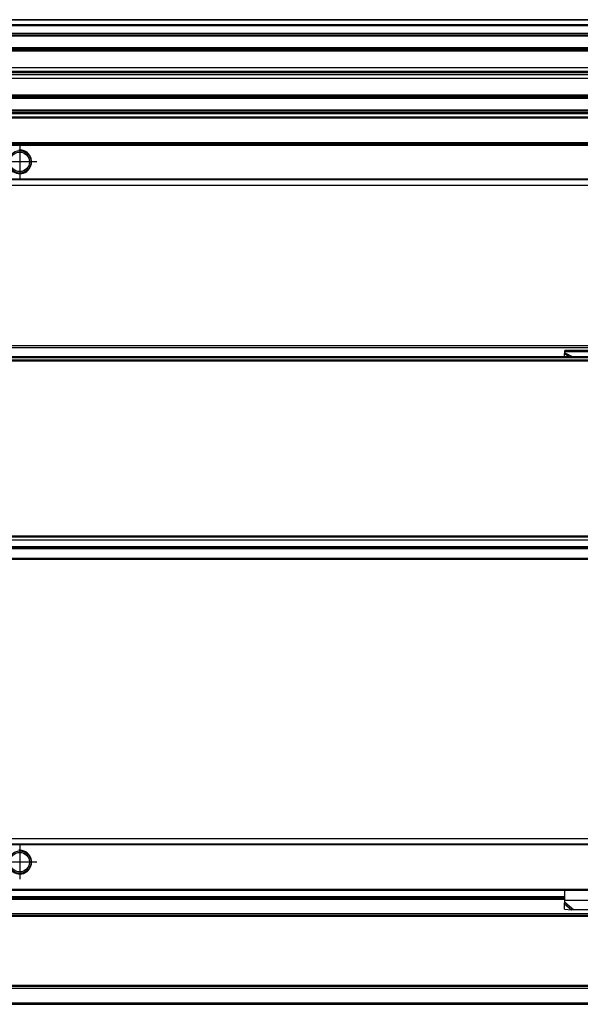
# Model space of a CAD drawing. Header units: millimetres. Extents: x -746 to 606, y -92 to 517.
# Tile 32 of 38: x 392 to 487, y 11 to 177. Entities that reach past the tile are written whole.
import ezdxf

# ---------------------------------------------------------------- set-up
doc = ezdxf.new("R2010")
doc.units = ezdxf.units.MM
doc.linetypes.add('DOT_CENTER', pattern=[14, 12, -1, 0, -1])
doc.layers.add('1', color=7, linetype='Continuous')

# ---------------------------------------------------------------- blocks, each defined once
blk = doc.blocks.new('SOPORTE_SV2-T__11', base_point=(229.75, 148.85))
at = {"color": 7, "linetype": 'Continuous'}
for p, q in [((539.75, 160.99), (322.75, 160.99)), ((554.75, 155.85), (229.75, 155.85)), ((554.75, 148.85), (229.75, 148.85))]:
    blk.add_line(p, q, dxfattribs=at)
at = {"color": 3, "linetype": 'Continuous'}
for p, q in [((539.75, 160.97), (322.75, 160.97)), ((539.75, 160.38), (322.75, 160.38)), ((539.75, 160.2), (322.75, 160.2)), ((554.75, 156.05), (229.75, 156.05)), ((229.75, 155.65), (554.75, 155.65)), ((554.75, 149.93), (229.75, 149.93)), ((554.75, 149.79), (229.75, 149.79)), ((229.75, 148.91), (554.75, 148.91))]:
    blk.add_line(p, q, dxfattribs=at)
at = {"color": 7, "linetype": 'Continuous'}
for radius in [1.9, 1.65]:
    blk.add_circle((392.25, 152.85), radius, dxfattribs=at)
at = {"layer": '1', "color": 2, "linetype": 'DOT_CENTER'}
for p, q in [((392.25, 155.75), (392.25, 149.95)), ((395.15, 152.85), (389.35, 152.85))]:
    blk.add_line(p, q, dxfattribs=at)
at = {"layer": '1', "color": 30, "linetype": 'Continuous'}
blk.add_arc((392.25, 152.85), 2, 175, 95, dxfattribs=at)
blk = doc.blocks.new('REGLA_SV2-220-T__12', base_point=(232.75, 158.85))
at = {"color": 7, "linetype": 'Continuous'}
for p, q in [((551.75, 176.85), (322.75, 176.85)), ((322.75, 174.31), (551.75, 174.31)), ((551.75, 171.88), (322.75, 171.88)), ((322.75, 168.8), (548.75, 168.8)), ((322.75, 168.14), (548.75, 168.14)), ((548.75, 167.85), (322.75, 167.85)), ((548.75, 167.56), (322.75, 167.56)), ((548.75, 166.9), (322.75, 166.9)), ((322.75, 163.81), (551.75, 163.81)), ((551.75, 161.39), (322.75, 161.39))]:
    blk.add_line(p, q, dxfattribs=at)
at = {"color": 3, "linetype": 'Continuous'}
for p, q in [((551.75, 176.75), (322.75, 176.75)), ((322.75, 176.03), (551.75, 176.03)), ((322.75, 175.84), (551.75, 175.84)), ((322.75, 174.59), (551.75, 174.59)), ((322.75, 174.11), (551.75, 174.11)), ((551.75, 172.08), (322.75, 172.08)), ((322.75, 171.73), (548.75, 171.73)), ((548.75, 171.54), (322.75, 171.54)), ((322.75, 164.16), (548.75, 164.16)), ((548.75, 163.96), (322.75, 163.96)), ((322.75, 163.61), (551.75, 163.61)), ((551.75, 161.59), (322.75, 161.59)), ((551.75, 161.11), (322.75, 161.11))]:
    blk.add_line(p, q, dxfattribs=at)
blk = doc.blocks.new('REGLA_SV2-220-T__14', base_point=(229.75, 148.85))
for name, p in [('REGLA_SV2-220-T__12', (232.75, 158.85)), ('SOPORTE_SV2-T__11', (229.75, 148.85))]:
    blk.add_blockref(name, p)
blk = doc.blocks.new('Bottom3', base_point=(317.25, 162.85))
blk.add_blockref('REGLA_SV2-220-T__14', (229.75, 148.85))
blk = doc.blocks.new('SOPORTE_SV2-T__22', base_point=(229.75, 85.75))
at = {"color": 7, "linetype": 'Continuous'}
for p, q in [((231.05, 121.85), (553.45, 121.85)), ((484.14, 120.42), (484.25, 120.63)), ((484.15, 119.95), (484.14, 120.42)), ((484.25, 120.8), (484.25, 121.02)), ((500.25, 121.02), (484.25, 121.02)), ((484.25, 120.63), (484.25, 120.8)), ((539.75, 87.75), (312.02, 87.75)), ((554.75, 85.75), (322.75, 85.75))]:
    blk.add_line(p, q, dxfattribs=at)
at = {"color": 3, "linetype": 'Continuous'}
for p, q in [((231.18, 121.49), (553.32, 121.49)), ((484.14, 120.42), (485.05, 119.95)), ((500.25, 120.8), (484.25, 120.8)), ((484.25, 120.63), (485.56, 119.95)), ((554.75, 87.55), (311.82, 87.55)), ((322.75, 85.95), (554.75, 85.95))]:
    blk.add_line(p, q, dxfattribs=at)
blk = doc.blocks.new('REGLA_SV2-220-T__24', base_point=(229.75, 87.75))
at = {"color": 7, "linetype": 'Continuous'}
for p, q in [((541.29, 119.95), (243.21, 119.95)), ((232.75, 119.45), (551.75, 119.45)), ((232.75, 89.04), (551.75, 89.04)), ((539.75, 87.75), (312.02, 87.75))]:
    blk.add_line(p, q, dxfattribs=at)
at = {"color": 3, "linetype": 'Continuous'}
for p, q in [((493.94, 119.75), (290.56, 119.75)), ((232.75, 119.26), (551.75, 119.26)), ((551.75, 89.65), (232.75, 89.65)), ((551.75, 89.48), (232.75, 89.48)), ((232.75, 89.06), (551.75, 89.06)), ((232.75, 87.95), (551.75, 87.95))]:
    blk.add_line(p, q, dxfattribs=at)
blk = doc.blocks.new('REGLA_SV2-220-T__25', base_point=(229.75, 65.65))
for name, p in [('SOPORTE_SV2-T__22', (229.75, 85.75)), ('REGLA_SV2-220-T__24', (229.75, 87.75))]:
    blk.add_blockref(name, p)
blk = doc.blocks.new('Front5', base_point=(317.25, 93.75))
blk.add_blockref('REGLA_SV2-220-T__25', (229.75, 65.65))
blk = doc.blocks.new('REGLA_SV2-220-T__43', base_point=(229.75, 10.65))
at = {"color": 3, "linetype": 'Continuous'}
for p, q in [((300.25, 28.38), (484.25, 28.38)), ((551.75, 25.92), (232.75, 25.92)), ((541.29, 25.45), (243.21, 25.45)), ((232.75, 13.38), (551.75, 13.38)), ((541.29, 13.85), (243.21, 13.85)), ((232.75, 10.92), (551.75, 10.92))]:
    blk.add_line(p, q, dxfattribs=at)
at = {"color": 7, "linetype": 'Continuous'}
for p, q in [((322.75, 28.65), (484.25, 28.65)), ((541.58, 25.65), (242.92, 25.65)), ((541.58, 13.65), (242.92, 13.65)), ((322.75, 10.65), (551.75, 10.65))]:
    blk.add_line(p, q, dxfattribs=at)
blk = doc.blocks.new('SOPORTE_SV2-T__44', base_point=(229.75, 26.59))
at = {"color": 7, "linetype": 'Continuous'}
for p, q in [((229.75, 38.65), (554.75, 38.65)), ((231.25, 29.9), (553.25, 29.9)), ((322.75, 28.65), (484.25, 28.65)), ((484.25, 28.18), (484.25, 29.9)), ((484.14, 27.61), (484.19, 27.78)), ((484.16, 26.72), (484.14, 27.61)), ((484.16, 26.72), (485.33, 26.59)), ((484.25, 28.16), (484.25, 28.18)), ((484.25, 27.87), (484.25, 28.16)), ((485.33, 26.59), (485.66, 26.66)), ((485.66, 26.66), (498.84, 26.66))]:
    blk.add_line(p, q, dxfattribs=at)
at = {"color": 3, "linetype": 'Continuous'}
for p, q in [((554.75, 38.59), (229.75, 38.59)), ((490.26, 37.71), (294.24, 37.71)), ((489.98, 37.57), (294.52, 37.57)), ((231.06, 30.1), (553.45, 30.1)), ((300.25, 28.85), (484.25, 28.85)), ((484.14, 27.61), (485.33, 26.59)), ((500.25, 28.16), (484.25, 28.16)), ((484.25, 27.87), (485.66, 26.66))]:
    blk.add_line(p, q, dxfattribs=at)
at = {"color": 7, "linetype": 'Continuous'}
for radius in [1.9, 1.65]:
    blk.add_circle((392.25, 34.65), radius, dxfattribs=at)
for start, end in [(343.56, 358.2332), (358.2332, 359.1311)]:
    blk.add_arc((482.75, 28.21), 1.51, start, end, dxfattribs=at)
blk.add_open_spline([(484.14, 27.61), (484.15, 27.63), (484.17, 27.67), (484.2, 27.74), (484.22, 27.8), (484.24, 27.85), (484.25, 27.87)], degree=3, knots=[0, 0, 0, 0, 0.0660342, 0.1356749, 0.2077706, 0.2833141, 0.2833141, 0.2833141, 0.2833141], dxfattribs=at)
at = {"layer": '1', "color": 2, "linetype": 'DOT_CENTER'}
for p, q in [((392.25, 37.55), (392.25, 31.75)), ((392.25, 37.3), (392.25, 32)), ((395.15, 34.65), (389.35, 34.65)), ((394.9, 34.65), (389.6, 34.65))]:
    blk.add_line(p, q, dxfattribs=at)
at = {"layer": '1', "color": 30, "linetype": 'Continuous'}
blk.add_arc((392.25, 34.65), 2, 175, 95, dxfattribs=at)
blk.add_arc((392.25, 34.65), 2, 175, 95, dxfattribs=at)
blk = doc.blocks.new('REGLA_SV2-220-T__45', base_point=(229.75, 10.65))
for name, p in [('SOPORTE_SV2-T__44', (229.75, 26.59)), ('REGLA_SV2-220-T__43', (229.75, 10.65))]:
    blk.add_blockref(name, p)
blk = doc.blocks.new('Top3', base_point=(317.25, 24.65))
blk.add_blockref('REGLA_SV2-220-T__45', (229.75, 10.65))

msp = doc.modelspace()

# ---------------------------------------------------------------- block references
for name, p in [('Bottom3', (317.25, 162.85)), ('Front5', (317.25, 93.75)), ('Top3', (317.25, 24.65))]:
    msp.add_blockref(name, p)

doc.saveas('drawing.dxf')
